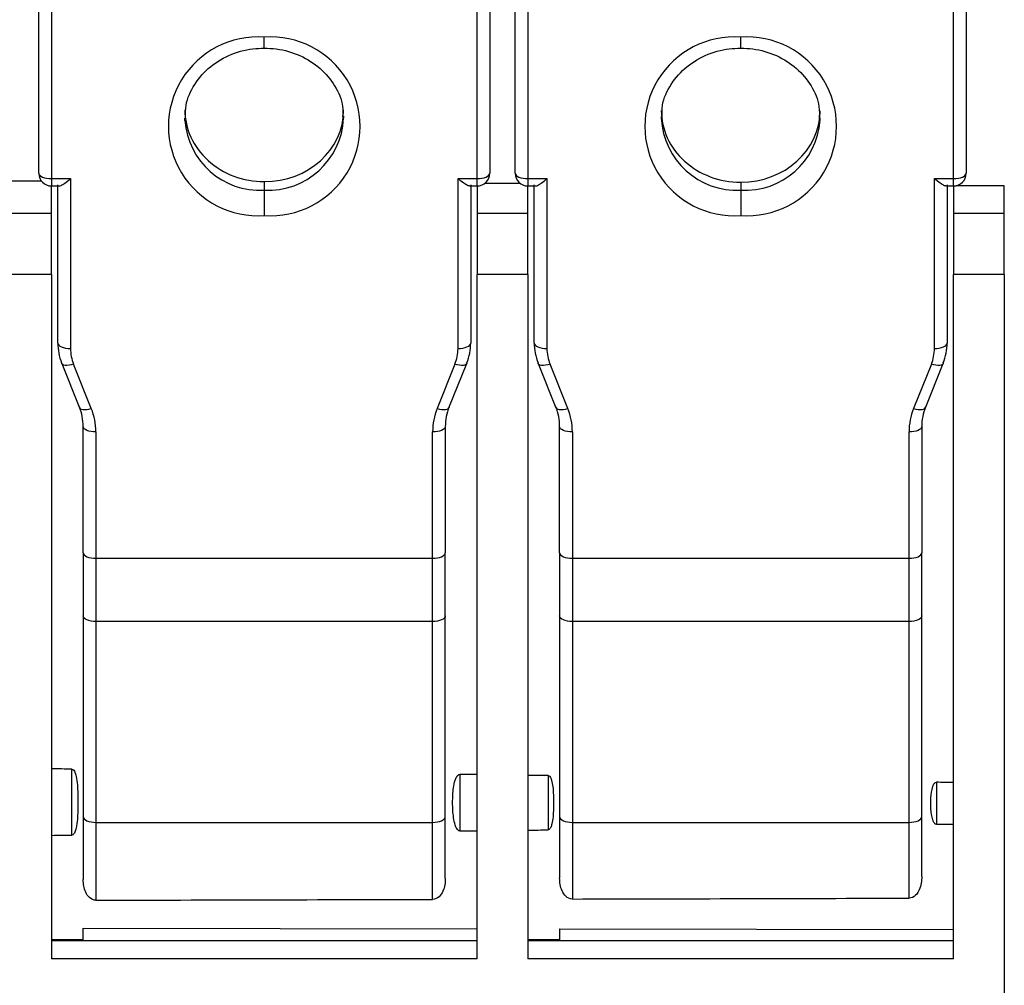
# Model space of a CAD drawing. Header units: millimetres. Extents: x 0 to 559, y 0 to 432.
# Tile 27 of 47: x 339 to 355, y 200 to 215. Entities that reach past the tile are written whole.
import ezdxf

# ---------------------------------------------------------------- set-up
doc = ezdxf.new("R2010")
doc.units = ezdxf.units.MM
doc.header["$LTSCALE"] = 2

msp = doc.modelspace()

# ---------------------------------------------------------------- linework, layer by layer
for p, q in [((339.385322, 212.41615), (339.385322, 217.715871)), ((339.585322, 217.631386), (339.585322, 212.331665)), ((346.285322, 212.331665), (346.285322, 217.631386)), ((346.485322, 217.715871), (346.485322, 212.41615)), ((346.885322, 212.41615), (346.885322, 217.715871)), ((347.085322, 217.631386), (347.085322, 212.331665)), ((353.785322, 212.331665), (353.785322, 217.631386)), ((353.985322, 217.715871), (353.985322, 212.41615)), ((342.935322, 214.38668), (342.935322, 214.559947)), ((350.435322, 214.38668), (350.435322, 214.559947)), ((341.685822, 213.249714), (341.685322, 213.281755)), ((344.184822, 213.313796), (344.185322, 213.281755)), ((349.185769, 213.312057), (349.185322, 213.281755)), ((351.684875, 213.251453), (351.685322, 213.281755)), ((339.428863, 212.291567), (338.943663, 212.29397)), ((339.585322, 212.331665), (339.885322, 212.331665)), ((339.585322, 212.331665), (339.585322, 212.21615)), ((339.585322, 212.21615), (339.70464, 212.21615)), ((339.585322, 211.788289), (339.585322, 212.21615)), ((339.685322, 209.740989), (339.685322, 212.23487)), ((339.885322, 212.331665), (339.885322, 209.656504)), ((342.935322, 212.284737), (342.935322, 212.148756)), ((345.985322, 212.331665), (346.285322, 212.331665)), ((345.985322, 209.656504), (345.985322, 212.331665)), ((346.165839, 212.21615), (346.285322, 212.21615)), ((346.185322, 212.23487), (346.185322, 209.740989)), ((346.285322, 212.21615), (346.285322, 212.331665)), ((346.285322, 212.21615), (346.285322, 211.788289)), ((346.96791, 212.254241), (346.406475, 212.257021)), ((347.085322, 212.331665), (347.385322, 212.331665)), ((347.085322, 212.331665), (347.085322, 212.21615)), ((347.085322, 212.21615), (347.20464, 212.21615)), ((347.085322, 211.788289), (347.085322, 212.21615)), ((347.185322, 209.740989), (347.185322, 212.23487)), ((347.385322, 212.331665), (347.385322, 209.656504)), ((350.435322, 212.274752), (350.435322, 212.148756)), ((353.485322, 212.331665), (353.785322, 212.331665)), ((353.485322, 209.656504), (353.485322, 212.331665)), ((353.665839, 212.21615), (353.785322, 212.21615)), ((353.685322, 212.23487), (353.685322, 209.740989)), ((353.785322, 212.21615), (353.785322, 212.331665)), ((353.785322, 212.21615), (353.785322, 211.788289)), ((354.585322, 212.216527), (353.825793, 212.220287)), ((354.585322, 211.788289), (354.585322, 212.216527)), ((342.935322, 212.148756), (342.935322, 211.750109)), ((350.435322, 212.148756), (350.435322, 211.750109)), ((338.785322, 211.788289), (339.585322, 211.788289)), ((339.585322, 210.820103), (339.585322, 211.788289)), ((346.285322, 211.788289), (346.285322, 210.820103)), ((346.285322, 211.788289), (347.085322, 211.788289)), ((347.085322, 210.820103), (347.085322, 211.788289)), ((353.785322, 211.788289), (353.785322, 210.820103)), ((353.785322, 211.788289), (354.585322, 211.788289)), ((354.585322, 210.820103), (354.585322, 211.788289)), ((339.585322, 210.820103), (338.785322, 210.820103)), ((339.585322, 210.820103), (339.585322, 200.044243)), ((347.085322, 210.820103), (346.285322, 210.820103)), ((346.285322, 200.044243), (346.285322, 210.820103)), ((347.085322, 210.820103), (347.085322, 200.044243)), ((354.585322, 210.820103), (353.785322, 210.820103)), ((353.785322, 200.044243), (353.785322, 210.820103)), ((354.585322, 210.820103), (354.585322, 198.143802)), ((339.747972, 209.418456), (339.745629, 209.430982)), ((339.747972, 209.418456), (340.027357, 208.7227)), ((340.212953, 208.712743), (339.933568, 209.408499)), ((345.937076, 209.408499), (345.657691, 208.712743)), ((345.843286, 208.7227), (346.122672, 209.418456)), ((346.125014, 209.430982), (346.122672, 209.418456)), ((347.247972, 209.418456), (347.245629, 209.430982)), ((347.247972, 209.418456), (347.527357, 208.7227)), ((347.712953, 208.712743), (347.433568, 209.408499)), ((353.437076, 209.408499), (353.157691, 208.712743)), ((353.343286, 208.7227), (353.622672, 209.418456)), ((353.625014, 209.430982), (353.622672, 209.418456)), ((340.085322, 206.435725), (340.085322, 208.425219)), ((340.285322, 208.340734), (340.285322, 206.35124)), ((345.585322, 206.35124), (345.585322, 208.340734)), ((345.785322, 208.425219), (345.785322, 206.435725)), ((347.585322, 206.435725), (347.585322, 208.425219)), ((347.785322, 208.340734), (347.785322, 206.35124)), ((353.085322, 206.35124), (353.085322, 208.340734)), ((353.285322, 208.425219), (353.285322, 206.435725)), ((340.085322, 206.435725), (340.085322, 205.445299)), ((340.285322, 206.35124), (345.585322, 206.35124)), ((340.285322, 206.35124), (340.285322, 205.354167)), ((345.585322, 205.354167), (345.585322, 206.35124)), ((345.785322, 205.445299), (345.785322, 206.435725)), ((347.585322, 206.435725), (347.585322, 205.445299)), ((347.785322, 206.35124), (353.085322, 206.35124)), ((347.785322, 206.35124), (347.785322, 205.354167)), ((353.085322, 205.354167), (353.085322, 206.35124)), ((353.285322, 205.445299), (353.285322, 206.435725)), ((340.085322, 205.445299), (340.085322, 202.282371)), ((345.785322, 202.282368), (345.785322, 205.445299)), ((347.585322, 205.445299), (347.585322, 202.282371)), ((353.285322, 202.282368), (353.285322, 205.445299)), ((345.585322, 205.354167), (340.285322, 205.354167)), ((340.285322, 205.354167), (340.285322, 202.19124)), ((345.585322, 202.19124), (345.585322, 205.354167)), ((353.085322, 205.354167), (347.785322, 205.354167)), ((347.785322, 205.354167), (347.785322, 202.19124)), ((353.085322, 202.19124), (353.085322, 205.354167)), ((339.905322, 201.990135), (339.905322, 203.030417)), ((346.015322, 202.947782), (346.015322, 202.056212)), ((347.405322, 202.92708), (347.405322, 202.073147)), ((353.515322, 202.823099), (353.515322, 202.160569)), ((340.085322, 202.282371), (340.085322, 201.288913)), ((345.785322, 201.308939), (345.785322, 202.282368)), ((347.585322, 202.282371), (347.585322, 201.315444)), ((353.285322, 201.33665), (353.285322, 202.282368)), ((340.285322, 202.19124), (345.585322, 202.19124)), ((340.285322, 202.19124), (340.285322, 200.965277)), ((345.585322, 200.978397), (345.585322, 202.19124)), ((347.785322, 202.19124), (353.085322, 202.19124)), ((347.785322, 202.19124), (347.785322, 200.983967)), ((353.085322, 200.997694), (353.085322, 202.19124)), ((340.085322, 200.523279), (346.285322, 200.515025)), ((340.085322, 200.328629), (340.085322, 200.523279)), ((347.585322, 200.513294), (353.785322, 200.50504)), ((347.585322, 200.513294), (347.585322, 200.328629)), ((340.085322, 200.338917), (339.585322, 200.338917)), ((340.085322, 200.338819), (339.585322, 200.338819)), ((339.585322, 200.328629), (340.085322, 200.328629)), ((340.085322, 200.328629), (346.285322, 200.328629)), ((347.585322, 200.338917), (347.085322, 200.338917)), ((347.585322, 200.338819), (347.085322, 200.338819)), ((347.085322, 200.328629), (347.585322, 200.328629)), ((347.585322, 200.328629), (353.785322, 200.328629)), ((346.285322, 200.044243), (339.585322, 200.044243)), ((353.785322, 200.044243), (347.085322, 200.044243))]:
    msp.add_line(p, q)
at = {"flags": 128}
for points in [[(339.385322, 212.41615), (339.389165, 212.399668), (339.400546, 212.383819), (339.419028, 212.369213), (339.4439, 212.35641), (339.474208, 212.345903), (339.508785, 212.338096), (339.546304, 212.333289), (339.585322, 212.331665)], [(346.285322, 212.331665), (346.32434, 212.333289), (346.361859, 212.338096), (346.396436, 212.345903), (346.426743, 212.35641), (346.451616, 212.369213), (346.470098, 212.383819), (346.481479, 212.399668), (346.485322, 212.41615)], [(346.885322, 212.41615), (346.889165, 212.399668), (346.900546, 212.383819), (346.919028, 212.369213), (346.9439, 212.35641), (346.974208, 212.345903), (347.008785, 212.338096), (347.046304, 212.333289), (347.085322, 212.331665)], [(353.785322, 212.331665), (353.82434, 212.333289), (353.861859, 212.338096), (353.896436, 212.345903), (353.926743, 212.35641), (353.951616, 212.369213), (353.970098, 212.383819), (353.981479, 212.399668), (353.985322, 212.41615)], [(339.685322, 209.740989), (339.689165, 209.724507), (339.700546, 209.708658), (339.719028, 209.694052), (339.7439, 209.681249), (339.774208, 209.670742), (339.808785, 209.662935), (339.846304, 209.658128), (339.885322, 209.656504)], [(345.985322, 209.656504), (346.02434, 209.658128), (346.061859, 209.662935), (346.096436, 209.670742), (346.126743, 209.681249), (346.151616, 209.694052), (346.170098, 209.708658), (346.181479, 209.724507), (346.185322, 209.740989)], [(347.185322, 209.740989), (347.189165, 209.724507), (347.200546, 209.708658), (347.219028, 209.694052), (347.2439, 209.681249), (347.274208, 209.670742), (347.308785, 209.662935), (347.346304, 209.658128), (347.385322, 209.656504)], [(353.485322, 209.656504), (353.52434, 209.658128), (353.561859, 209.662935), (353.596436, 209.670742), (353.626743, 209.681249), (353.651616, 209.694052), (353.670098, 209.708658), (353.681479, 209.724507), (353.685322, 209.740989)], [(339.933568, 209.408499), (339.896903, 209.398026), (339.861647, 209.391203), (339.829155, 209.388291), (339.800675, 209.389402), (339.777303, 209.394494), (339.759935, 209.403371), (339.74924, 209.415691), (339.747972, 209.418456)], [(346.122672, 209.418456), (346.121403, 209.415691), (346.110708, 209.403371), (346.093341, 209.394494), (346.069969, 209.389402), (346.041489, 209.388291), (346.008997, 209.391203), (345.973741, 209.398026), (345.937076, 209.408499)], [(347.433568, 209.408499), (347.396903, 209.398026), (347.361647, 209.391203), (347.329155, 209.388291), (347.300675, 209.389402), (347.277303, 209.394494), (347.259935, 209.403371), (347.24924, 209.415691), (347.247972, 209.418456)], [(353.622672, 209.418456), (353.621403, 209.415691), (353.610708, 209.403371), (353.593341, 209.394494), (353.569969, 209.389402), (353.541489, 209.388291), (353.508997, 209.391203), (353.473741, 209.398026), (353.437076, 209.408499)], [(340.027357, 208.7227), (340.028626, 208.719935), (340.03932, 208.707614), (340.056688, 208.698738), (340.08006, 208.693646), (340.10854, 208.692535), (340.141032, 208.695447), (340.176288, 208.70227), (340.212953, 208.712743)], [(345.657691, 208.712743), (345.694356, 208.70227), (345.729612, 208.695447), (345.762104, 208.692535), (345.790583, 208.693646), (345.813956, 208.698738), (345.831323, 208.707614), (345.842018, 208.719935), (345.843286, 208.7227)], [(347.527357, 208.7227), (347.528626, 208.719935), (347.53932, 208.707614), (347.556688, 208.698738), (347.58006, 208.693646), (347.60854, 208.692535), (347.641032, 208.695447), (347.676288, 208.70227), (347.712953, 208.712743)], [(353.157691, 208.712743), (353.194356, 208.70227), (353.229612, 208.695447), (353.262104, 208.692535), (353.290583, 208.693646), (353.313956, 208.698738), (353.331323, 208.707614), (353.342018, 208.719935), (353.343286, 208.7227)], [(340.285322, 208.340734), (340.246304, 208.342358), (340.208785, 208.347165), (340.174208, 208.354973), (340.1439, 208.365479), (340.119028, 208.378282), (340.100546, 208.392888), (340.089165, 208.408737), (340.085322, 208.425219)], [(345.785322, 208.425219), (345.781479, 208.408737), (345.770098, 208.392888), (345.751616, 208.378282), (345.726743, 208.365479), (345.696436, 208.354973), (345.661859, 208.347165), (345.62434, 208.342358), (345.585322, 208.340734)], [(347.785322, 208.340734), (347.746304, 208.342358), (347.708785, 208.347165), (347.674208, 208.354973), (347.6439, 208.365479), (347.619028, 208.378282), (347.600546, 208.392888), (347.589165, 208.408737), (347.585322, 208.425219)], [(353.285322, 208.425219), (353.281479, 208.408737), (353.270098, 208.392888), (353.251616, 208.378282), (353.226743, 208.365479), (353.196436, 208.354973), (353.161859, 208.347165), (353.12434, 208.342358), (353.085322, 208.340734)], [(340.085322, 206.435725), (340.089165, 206.419243), (340.100546, 206.403394), (340.119028, 206.388788), (340.1439, 206.375985), (340.174208, 206.365479), (340.208785, 206.357671), (340.246304, 206.352864), (340.285322, 206.35124)], [(345.585322, 206.35124), (345.62434, 206.352864), (345.661859, 206.357671), (345.696436, 206.365479), (345.726743, 206.375985), (345.751616, 206.388788), (345.770098, 206.403394), (345.781479, 206.419243), (345.785322, 206.435725)], [(347.585322, 206.435725), (347.589165, 206.419243), (347.600546, 206.403394), (347.619028, 206.388788), (347.6439, 206.375985), (347.674208, 206.365479), (347.708785, 206.357671), (347.746304, 206.352864), (347.785322, 206.35124)], [(353.085322, 206.35124), (353.12434, 206.352864), (353.161859, 206.357671), (353.196436, 206.365479), (353.226743, 206.375985), (353.251616, 206.388788), (353.270098, 206.403394), (353.281479, 206.419243), (353.285322, 206.435725)], [(340.285322, 205.354167), (340.246304, 205.355918), (340.208785, 205.361104), (340.174208, 205.369525), (340.1439, 205.380859), (340.119028, 205.394669), (340.100546, 205.410424), (340.089165, 205.42752), (340.085322, 205.445299)], [(345.785322, 205.445299), (345.781479, 205.42752), (345.770098, 205.410424), (345.751616, 205.394669), (345.726743, 205.380859), (345.696436, 205.369525), (345.661859, 205.361104), (345.62434, 205.355918), (345.585322, 205.354167)], [(347.785322, 205.354167), (347.746304, 205.355918), (347.708785, 205.361104), (347.674208, 205.369525), (347.6439, 205.380859), (347.619028, 205.394669), (347.600546, 205.410424), (347.589165, 205.42752), (347.585322, 205.445299)], [(353.285322, 205.445299), (353.281479, 205.42752), (353.270098, 205.410424), (353.251616, 205.394669), (353.226743, 205.380859), (353.196436, 205.369525), (353.161859, 205.361104), (353.12434, 205.355918), (353.085322, 205.354167)], [(340.085322, 202.282371), (340.089165, 202.264592), (340.100546, 202.247496), (340.119028, 202.231741), (340.1439, 202.217931), (340.174208, 202.206598), (340.208785, 202.198177), (340.246304, 202.192991), (340.285322, 202.19124)], [(345.585322, 202.19124), (345.62434, 202.192991), (345.661859, 202.198177), (345.696436, 202.206599), (345.726743, 202.217932), (345.751616, 202.231742), (345.770098, 202.247497), (345.781479, 202.264593), (345.785322, 202.282368)], [(347.585322, 202.282371), (347.589165, 202.264592), (347.600546, 202.247496), (347.619028, 202.231741), (347.6439, 202.217931), (347.674208, 202.206598), (347.708785, 202.198177), (347.746304, 202.192991), (347.785322, 202.19124)], [(353.085322, 202.19124), (353.12434, 202.192991), (353.161859, 202.198177), (353.196436, 202.206599), (353.226743, 202.217932), (353.251616, 202.231742), (353.270098, 202.247497), (353.281479, 202.264593), (353.285322, 202.282368)]]:
    msp.add_lwpolyline(points, dxfattribs=at)
for centre, radius, start, end in [((342.835034, 213.155028), 1.408494, 85.9169739, 274.0830261), ((343.035609, 213.155028), 1.408494, 265.9169739, 94.0830261), ((350.335034, 213.155028), 1.408494, 85.9169739, 274.0830261), ((350.535609, 213.155028), 1.408494, 265.9169739, 94.0830261), ((342.992762, 213.341426), 1.194052, 267.2427269, 357.1355496), ((350.377882, 213.341426), 1.194052, 182.8644504, 272.7572731), ((342.869951, 213.334085), 1.187131, 184.0755572, 273.1566848), ((350.500757, 213.333938), 1.186987, 266.8398559, 356.0152353), ((339.585322, 212.41615), 0.2, 180, 270), ((346.285322, 212.41615), 0.2, 270, 360), ((347.085322, 212.41615), 0.2, 180, 270), ((353.785322, 212.41615), 0.2, 270, 360), ((340.516436, 209.741801), 0.831114, 180.0559707, 201.9611831), ((345.354208, 209.741801), 0.831114, 338.0388169, 359.9440293), ((348.016436, 209.741801), 0.831114, 180.0559707, 201.9611831), ((352.854208, 209.741801), 0.831114, 338.0388169, 359.9440293), ((340.550213, 209.657154), 0.664891, 180.0559707, 201.9611831), ((345.320431, 209.657154), 0.664891, 338.0388169, 359.9440293), ((348.050213, 209.657154), 0.664891, 180.0559707, 201.9611831), ((352.820431, 209.657154), 0.664891, 338.0388169, 359.9440293), ((339.254208, 208.424407), 0.831114, 0.0559707, 21.9611831), ((339.287985, 208.33976), 0.997337, 0.0559707, 21.9611831), ((346.582658, 208.33976), 0.997337, 158.0388169, 179.9440293), ((346.616436, 208.424407), 0.831114, 158.0388169, 179.9440293), ((346.754208, 208.424407), 0.831114, 0.0559707, 21.9611831), ((346.787985, 208.33976), 0.997337, 0.0559707, 21.9611831), ((354.082658, 208.33976), 0.997337, 158.0388169, 179.9440293), ((354.116436, 208.424407), 0.831114, 158.0388169, 179.9440293)]:
    msp.add_arc(centre, radius, start, end)
for centre, major_axis, ratio, start_param, end_param in [((342.935322, 213.413332), (1.249974, -0.009004), 0.902867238, 3.148096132, 4.718892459), ((342.935322, 213.413332), (1.249974, -0.009004), 0.902867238, 4.718892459, 6.289688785), ((350.435322, 213.403347), (1.249974, -0.009004), 0.902867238, 3.148096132, 4.718892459), ((350.435322, 213.403347), (1.249974, -0.009004), 0.902867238, 4.718892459, 6.289688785), ((-383.008312, 203.489865), (745.668474, -1.010431), 0.00284534, 0.247683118, 0.249427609), ((-383.008312, 203.489865), (745.668474, -1.010431), 0.00284534, 0.209960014, 0.21169033), ((-383.008312, 203.489865), (745.668474, -1.010431), 0.00284534, 0.202627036, 0.204748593), ((-383.008312, 203.489865), (745.668474, -1.010431), 0.00284534, 0.154441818, 0.156778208), ((-383.008312, 203.489865), (745.668474, -1.010431), 0.00284534, 6.12641481, 6.1287512), ((-383.008312, 203.489865), (745.668474, -1.010431), 0.00284534, 6.03376541, 6.035509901), ((-383.008312, 203.489865), (745.668474, -1.010431), 0.00284534, 6.071502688, 6.073233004), ((-383.008312, 203.489865), (745.668474, -1.010431), 0.00284534, 6.078444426, 6.080565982), ((-383.008312, 203.489865), (904.321341, -1.225417), 0.00284534, 5.639386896, 5.649215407), ((-383.008312, 203.489865), (904.321341, -1.225417), 0.00284534, 5.653333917, 5.663352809)]:
    msp.add_ellipse(centre, major_axis=major_axis, ratio=ratio, start_param=start_param, end_param=end_param)
for points, knots in [([(341.701093, 213.253085), (341.696819, 213.316098), (341.68459, 213.496408), (341.802286, 213.784806), (342.035661, 214.076689), (342.366696, 214.285848), (342.683209, 214.376937), (342.875508, 214.384364), (342.935322, 214.386674)], [0, 0, 0, 0, 0.109349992, 0.31289979, 0.515021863, 0.714212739, 0.911106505, 1, 1, 1, 1]), ([(342.935322, 214.386674), (342.998548, 214.384102), (343.192465, 214.376216), (343.506661, 214.283807), (343.829797, 214.079847), (344.058425, 213.798466), (344.177198, 213.529672), (344.17139, 213.363149), (344.169551, 213.310425)], [0, 0, 0, 0, 0.097179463, 0.298051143, 0.499318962, 0.701280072, 0.905421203, 1, 1, 1, 1]), ([(349.200325, 213.308865), (349.197811, 213.353194), (349.188649, 213.514739), (349.303491, 213.784733), (349.535343, 214.076709), (349.866781, 214.285843), (350.1832, 214.376937), (350.375506, 214.384364), (350.435322, 214.386674)], [0, 0, 0, 0, 0.079552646, 0.2899123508, 0.4987965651, 0.7046515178, 0.9081325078, 1, 1, 1, 1]), ([(350.435322, 214.386674), (350.498546, 214.384102), (350.692457, 214.376216), (351.006737, 214.283813), (351.32952, 214.079825), (351.559467, 213.798549), (351.681827, 213.511429), (351.673521, 213.326092), (351.670319, 213.254645)], [0, 0, 0, 0, 0.09403086, 0.288394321, 0.483141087, 0.678558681, 0.876085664, 1, 1, 1, 1]), ([(339.70464, 212.216968), (339.707769, 212.216911), (339.71648, 212.216753), (339.745234, 212.227607), (339.802327, 212.259413), (339.85455, 212.304876), (339.885322, 212.331665)], [0, 0, 0, 0, 0.084487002, 0.235272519, 0.549392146, 1, 1, 1, 1]), ([(346.165839, 212.216845), (346.162691, 212.216763), (346.153907, 212.216533), (346.125406, 212.227606), (346.070129, 212.261054), (346.016766, 212.305485), (345.985322, 212.331665)], [0, 0, 0, 0, 0.084273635, 0.235094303, 0.549287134, 1, 1, 1, 1]), ([(347.20464, 212.216968), (347.207769, 212.216911), (347.21648, 212.216753), (347.245234, 212.227607), (347.302327, 212.259413), (347.35455, 212.304876), (347.385322, 212.331665)], [0, 0, 0, 0, 0.084487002, 0.235272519, 0.549392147, 1, 1, 1, 1]), ([(353.665839, 212.216845), (353.662691, 212.216763), (353.653907, 212.216533), (353.625406, 212.227606), (353.570129, 212.261054), (353.516766, 212.305485), (353.485322, 212.331665)], [0, 0, 0, 0, 0.084273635, 0.235094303, 0.549287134, 1, 1, 1, 1]), ([(339.905322, 203.030417), (339.918256, 203.030254), (339.92857, 203.021203), (339.943526, 203.002607), (339.949029, 202.992193), (339.963098, 202.960553), (339.9693, 202.938217), (339.984255, 202.871545), (339.989291, 202.82658), (340.000081, 202.691233), (340.001153, 202.600431), (340.001143, 202.419182), (340.000075, 202.328468), (339.989203, 202.192909), (339.984098, 202.147701), (339.969024, 202.081138), (339.962824, 202.059024), (339.948695, 202.027598), (339.943188, 202.017318), (339.928303, 201.999064), (339.918055, 201.990261), (339.905322, 201.990135)], [0, 0, 0, 0, 0.03125, 0.03125, 0.0625, 0.0625, 0.125, 0.125, 0.25, 0.25, 0.5, 0.5, 0.75, 0.75, 0.875, 0.875, 0.9375, 0.9375, 0.96875, 0.96875, 1, 1, 1, 1]), ([(346.015322, 202.056212), (346.004012, 202.056077), (345.993696, 202.061708), (345.977722, 202.075715), (345.971397, 202.08421), (345.955187, 202.110332), (345.947652, 202.129208), (345.928698, 202.186634), (345.921369, 202.225625), (345.904613, 202.34329), (345.901069, 202.422945), (345.901054, 202.580917), (345.904537, 202.659663), (345.921083, 202.777008), (345.928308, 202.816005), (345.94725, 202.873947), (345.954905, 202.893268), (345.97121, 202.919653), (345.977522, 202.928168), (345.99361, 202.942306), (346.003938, 202.947948), (346.015322, 202.947782)], [0, 0, 0, 0, 0.03125, 0.03125, 0.0625, 0.0625, 0.125, 0.125, 0.25, 0.25, 0.5, 0.5, 0.75, 0.75, 0.875, 0.875, 0.9375, 0.9375, 0.96875, 0.96875, 1, 1, 1, 1]), ([(347.405322, 202.92708), (347.415944, 202.926919), (347.424405, 202.919487), (347.436826, 202.904206), (347.441401, 202.895747), (347.453326, 202.869842), (347.458757, 202.851579), (347.472162, 202.79705), (347.477209, 202.760161), (347.488535, 202.648966), (347.490626, 202.574314), (347.490616, 202.425247), (347.488524, 202.350647), (347.477141, 202.239333), (347.472043, 202.202252), (347.458532, 202.147719), (347.4531, 202.129618), (347.441142, 202.103898), (347.436516, 202.095472), (347.424213, 202.080538), (347.415772, 202.073277), (347.405322, 202.073147)], [0, 0, 0, 0, 0.03125, 0.03125, 0.0625, 0.0625, 0.125, 0.125, 0.25, 0.25, 0.5, 0.5, 0.75, 0.75, 0.875, 0.875, 0.9375, 0.9375, 0.96875, 0.96875, 1, 1, 1, 1]), ([(353.515322, 202.160569), (353.498466, 202.160289), (353.486546, 202.174857), (353.470199, 202.200677), (353.464385, 202.214706), (353.449633, 202.257302), (353.443657, 202.286278), (353.429809, 202.373818), (353.426531, 202.433215), (353.426537, 202.550834), (353.429766, 202.609438), (353.443501, 202.696775), (353.449463, 202.72594), (353.464282, 202.768861), (353.470129, 202.782991), (353.486569, 202.808935), (353.498464, 202.823425), (353.515322, 202.823099)], [0, 0, 0, 0, 0.0625, 0.0625, 0.125, 0.125, 0.25, 0.25, 0.5, 0.5, 0.75, 0.75, 0.875, 0.875, 0.9375, 0.9375, 1, 1, 1, 1]), ([(340.285322, 200.965277), (340.247184, 200.965184), (340.211597, 200.982356), (340.157959, 201.029951), (340.13848, 201.059923), (340.095342, 201.153255), (340.085322, 201.221547), (340.085322, 201.288913)], [0, 0, 0, 0, 0.25, 0.25, 0.5, 0.5, 1, 1, 1, 1]), ([(345.785322, 201.308939), (345.785322, 201.240643), (345.775342, 201.170706), (345.732505, 201.075793), (345.713214, 201.045307), (345.659637, 200.996421), (345.62395, 200.978494), (345.585322, 200.978397)], [0, 0, 0, 0, 0.5, 0.5, 0.75, 0.75, 1, 1, 1, 1]), ([(347.785322, 200.983967), (347.746507, 200.983868), (347.710496, 201.002004), (347.656908, 201.051229), (347.637628, 201.082002), (347.595029, 201.177461), (347.585322, 201.246896), (347.585322, 201.315444)], [0, 0, 0, 0, 0.25, 0.25, 0.5, 0.5, 1, 1, 1, 1]), ([(353.285322, 201.33665), (353.285322, 201.26709), (353.275567, 201.195734), (353.233512, 201.098979), (353.214605, 201.067764), (353.160977, 201.016863), (353.124778, 200.997798), (353.085322, 200.997694)], [0, 0, 0, 0, 0.5, 0.5, 0.75, 0.75, 1, 1, 1, 1])]:
    msp.add_open_spline(points, degree=3, knots=knots)

doc.saveas('drawing.dxf')
